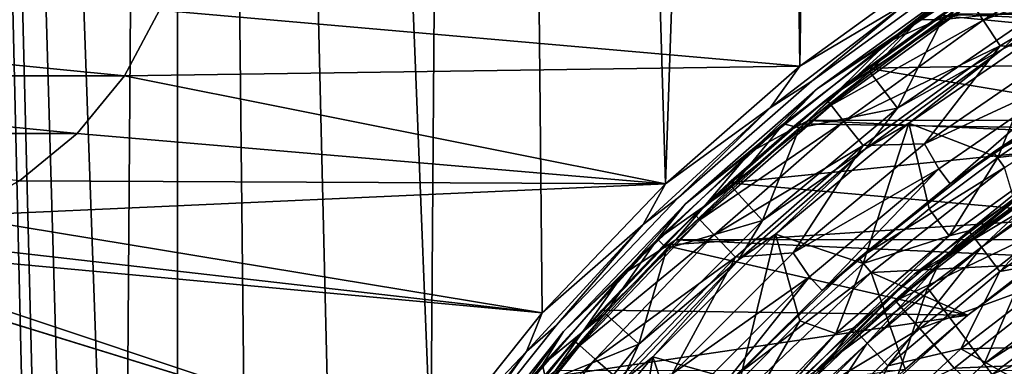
# Model space of a CAD drawing. Header units: millimetres. Extents: x -65 to 65, y -68 to 87.
# Tile 102 of 196: x -21.28 to -10.91, y 17.22 to 20.87. Entities that reach past the tile are written whole.
import ezdxf

# ---------------------------------------------------------------- set-up
doc = ezdxf.new("R2010")
doc.units = ezdxf.units.MM
doc.header["$LTSCALE"] = 65.185185
for name, color, linetype in [('117', 7, 'CONTINUOUS'), ('124', 7, 'CONTINUOUS'), ('125', 7, 'CONTINUOUS'), ('133', 7, 'CONTINUOUS'), ('135', 7, 'CONTINUOUS'), ('136', 7, 'CONTINUOUS'), ('169', 7, 'CONTINUOUS'), ('170', 7, 'CONTINUOUS'), ('187', 7, 'CONTINUOUS'), ('212', 7, 'CONTINUOUS'), ('213', 7, 'CONTINUOUS'), ('215', 7, 'CONTINUOUS'), ('217', 7, 'CONTINUOUS'), ('224', 7, 'CONTINUOUS'), ('230', 7, 'CONTINUOUS'), ('252', 7, 'CONTINUOUS'), ('40', 7, 'CONTINUOUS'), ('51', 7, 'CONTINUOUS'), ('52', 7, 'CONTINUOUS'), ('523', 7, 'CONTINUOUS'), ('525', 7, 'CONTINUOUS'), ('527', 7, 'CONTINUOUS'), ('528', 7, 'CONTINUOUS'), ('530', 7, 'CONTINUOUS'), ('531', 7, 'CONTINUOUS'), ('533', 7, 'CONTINUOUS'), ('535', 7, 'CONTINUOUS'), ('537', 7, 'CONTINUOUS'), ('539', 7, 'CONTINUOUS'), ('544', 7, 'CONTINUOUS'), ('565', 7, 'CONTINUOUS'), ('575', 7, 'CONTINUOUS'), ('675', 7, 'CONTINUOUS'), ('677', 7, 'CONTINUOUS'), ('679', 7, 'CONTINUOUS')]:
    doc.layers.add(name, color=color, linetype=linetype)

msp = doc.modelspace()

# ---------------------------------------------------------------- linework, layer by layer
at = {"layer": '117', "linetype": 'CONTINUOUS'}
for points in [[(-10.115, 19.382, 96.691), (-10.439, 19.265, 94.307), (-11.556, 18.331, 96.691), (-10.115, 19.382, 96.691)], [(-10.439, 19.265, 94.307), (-11.857, 18.192, 94.307), (-11.556, 18.331, 96.691), (-10.439, 19.265, 94.307)], [(-11.556, 18.331, 96.691), (-11.857, 18.192, 94.307), (-12.889, 17.145, 96.691), (-11.556, 18.331, 96.691)], [(-11.857, 18.192, 94.307), (-13.165, 16.987, 94.307), (-12.889, 17.145, 96.691), (-11.857, 18.192, 94.307)]]:
    msp.add_3dface(points, dxfattribs=at)
at = {"layer": '124', "linetype": 'CONTINUOUS'}
for points in [[(-10.677, 18.994, 96.717), (-10.115, 19.382, 96.691), (-11.556, 18.331, 96.691), (-10.677, 18.994, 96.717)], [(-12.054, 17.911, 96.717), (-10.677, 18.994, 96.717), (-11.556, 18.331, 96.691), (-12.054, 17.911, 96.717)], [(-12.054, 17.911, 96.717), (-11.556, 18.331, 96.691), (-12.889, 17.145, 96.691), (-12.054, 17.911, 96.717)], [(-13.322, 16.702, 96.717), (-12.054, 17.911, 96.717), (-12.889, 17.145, 96.691), (-13.322, 16.702, 96.717)]]:
    msp.add_3dface(points, dxfattribs=at)
at = {"layer": '125', "linetype": 'CONTINUOUS'}
for points in [[(-10.316, 19.106, 94.1), (-11.574, 18.351, 94.161), (-10.13, 19.404, 94.161), (-10.316, 19.106, 94.1)], [(-11.574, 18.351, 94.161), (-10.439, 19.265, 94.307), (-10.13, 19.404, 94.161), (-11.574, 18.351, 94.161)], [(-11.857, 18.192, 94.307), (-10.439, 19.265, 94.307), (-11.574, 18.351, 94.161), (-11.857, 18.192, 94.307)], [(-10.316, 19.106, 94.1), (-11.719, 18.046, 94.1), (-11.574, 18.351, 94.161), (-10.316, 19.106, 94.1)], [(-11.719, 18.046, 94.1), (-12.909, 17.163, 94.161), (-11.574, 18.351, 94.161), (-11.719, 18.046, 94.1)], [(-12.909, 17.163, 94.161), (-11.857, 18.192, 94.307), (-11.574, 18.351, 94.161), (-12.909, 17.163, 94.161)], [(-13.165, 16.987, 94.307), (-11.857, 18.192, 94.307), (-12.909, 17.163, 94.161), (-13.165, 16.987, 94.307)], [(-11.719, 18.046, 94.1), (-13.013, 16.857, 94.1), (-12.909, 17.163, 94.161), (-11.719, 18.046, 94.1)]]:
    msp.add_3dface(points, dxfattribs=at)
at = {"layer": '133', "linetype": 'CONTINUOUS'}
msp.add_3dface([(-10.256, 17.249, 101.986), (-10.914, 16.713, 101.986), (-10.582, 16.894, 102.069), (-10.256, 17.249, 101.986)], dxfattribs=at)
at = {"layer": '135', "linetype": 'CONTINUOUS'}
for points in [[(-9.836, 17.812, 89.157), (-10.955, 16.758, 89.1), (-11.104, 16.815, 89.157), (-9.836, 17.812, 89.157)], [(-10.795, 17.154, 89.297), (-9.836, 17.812, 89.157), (-11.104, 16.815, 89.157), (-10.795, 17.154, 89.297)], [(-10.294, 17.297, 89.1), (-10.955, 16.758, 89.1), (-9.836, 17.812, 89.157), (-10.294, 17.297, 89.1)]]:
    msp.add_3dface(points, dxfattribs=at)
at = {"layer": '136', "linetype": 'CONTINUOUS'}
for points in [[(-11.12, 17.248, 94.1), (-9.745, 18.29, 94.1), (-9.674, 18.169, 94.043), (-11.12, 17.248, 94.1)], [(-11.12, 17.248, 94.1), (-9.674, 18.169, 94.043), (-11.038, 17.134, 94.043), (-11.12, 17.248, 94.1)], [(-9.674, 18.169, 94.043), (-10.846, 17.216, 93.903), (-11.038, 17.134, 94.043), (-9.674, 18.169, 94.043)], [(-12.385, 16.074, 94.1), (-11.12, 17.248, 94.1), (-11.038, 17.134, 94.043), (-12.385, 16.074, 94.1)]]:
    msp.add_3dface(points, dxfattribs=at)
at = {"layer": '169', "linetype": 'CONTINUOUS'}
for points in [[(-11.476, 20.926, 120.9), (-12.974, 19.807, 120.9), (12.965, 19.814, 120.9), (-11.476, 20.926, 120.9)], [(11.466, 20.933, 120.9), (-11.476, 20.926, 120.9), (12.965, 19.814, 120.9), (11.466, 20.933, 120.9)], [(-12.974, 19.807, 120.9), (-14.367, 18.553, 120.9), (14.359, 18.561, 120.9), (-12.974, 19.807, 120.9)], [(12.965, 19.814, 120.9), (-12.974, 19.807, 120.9), (14.359, 18.561, 120.9), (12.965, 19.814, 120.9)], [(14.359, 18.561, 120.9), (-14.367, 18.553, 120.9), (15.63, 17.187, 120.9), (14.359, 18.561, 120.9)], [(-14.367, 18.553, 120.9), (-15.637, 17.178, 120.9), (15.63, 17.187, 120.9), (-14.367, 18.553, 120.9)]]:
    msp.add_3dface(points, dxfattribs=at)
at = {"layer": '170', "linetype": 'CONTINUOUS'}
for points in [[(-11.376, 21.234, 99.1), (-12.875, 20.145, 99.1), (-11.376, 21.234, 120.7), (-11.376, 21.234, 99.1)], [(-11.376, 21.234, 120.7), (-12.875, 20.145, 99.1), (-12.875, 20.145, 120.7), (-11.376, 21.234, 120.7)], [(-12.875, 20.145, 99.1), (-14.27, 18.926, 99.1), (-12.875, 20.145, 120.7), (-12.875, 20.145, 99.1)], [(-12.875, 20.145, 120.7), (-14.27, 18.926, 99.1), (-14.27, 18.926, 120.7), (-12.875, 20.145, 120.7)], [(-14.27, 18.926, 99.1), (-15.551, 17.586, 99.1), (-14.27, 18.926, 120.7), (-14.27, 18.926, 99.1)], [(-14.27, 18.926, 120.7), (-15.551, 17.586, 99.1), (-15.551, 17.586, 120.7), (-14.27, 18.926, 120.7)], [(-15.551, 17.586, 99.1), (-16.706, 16.138, 99.1), (-15.551, 17.586, 120.7), (-15.551, 17.586, 99.1)], [(-15.551, 17.586, 120.7), (-16.706, 16.138, 99.1), (-16.706, 16.138, 120.7), (-15.551, 17.586, 120.7)]]:
    msp.add_3dface(points, dxfattribs=at)
at = {"layer": '187', "linetype": 'CONTINUOUS'}
for points in [[(-10.233, 19.923, 104.4), (-10.216, 19.511, 117.926), (-10.979, 19.418, 104.4), (-10.233, 19.923, 104.4)], [(-10.216, 19.511, 117.926), (-11.49, 18.593, 117.926), (-10.979, 19.418, 104.4), (-10.216, 19.511, 117.926)], [(-10.979, 19.418, 104.4), (-11.49, 18.593, 117.926), (-11.7, 18.878, 104.4), (-10.979, 19.418, 104.4)], [(-11.7, 18.878, 104.4), (-11.49, 18.593, 117.926), (-12.395, 18.304, 104.4), (-11.7, 18.878, 104.4)], [(-11.49, 18.593, 117.926), (-12.685, 17.567, 117.926), (-12.395, 18.304, 104.4), (-11.49, 18.593, 117.926)], [(-12.395, 18.304, 104.4), (-12.685, 17.567, 117.926), (-13.061, 17.698, 104.4), (-12.395, 18.304, 104.4)], [(-12.685, 17.567, 117.926), (-13.788, 16.444, 117.926), (-13.061, 17.698, 104.4), (-12.685, 17.567, 117.926)], [(-13.061, 17.698, 104.4), (-13.788, 16.444, 117.926), (-13.698, 17.061, 104.4), (-13.061, 17.698, 104.4)]]:
    msp.add_3dface(points, dxfattribs=at)
at = {"layer": '212', "linetype": 'CONTINUOUS'}
for points in [[(-10.514, 20.977, 98.9), (-12.035, 19.936, 98.9), (-11.559, 20.87, 98.9), (-10.514, 20.977, 98.9)], [(-11.559, 20.87, 98.9), (-12.035, 19.936, 98.9), (-12.324, 20.319, 98.9), (-11.559, 20.87, 98.9)], [(-12.324, 20.319, 98.9), (-12.035, 19.936, 98.9), (-13.065, 19.732, 98.9), (-12.324, 20.319, 98.9)], [(-12.035, 19.936, 98.9), (-13.455, 18.755, 98.9), (-13.065, 19.732, 98.9), (-12.035, 19.936, 98.9)], [(-13.065, 19.732, 98.9), (-13.455, 18.755, 98.9), (-13.779, 19.111, 98.9), (-13.065, 19.732, 98.9)], [(-13.779, 19.111, 98.9), (-13.455, 18.755, 98.9), (-14.462, 18.459, 98.9), (-13.779, 19.111, 98.9)], [(-13.455, 18.755, 98.9), (-14.758, 17.452, 98.9), (-14.462, 18.459, 98.9), (-13.455, 18.755, 98.9)], [(-14.462, 18.459, 98.9), (-14.758, 17.452, 98.9), (-15.113, 17.776, 98.9), (-14.462, 18.459, 98.9)], [(-15.113, 17.776, 98.9), (-14.758, 17.452, 98.9), (-15.735, 17.062, 98.9), (-15.113, 17.776, 98.9)], [(-14.758, 17.452, 98.9), (-15.938, 16.031, 98.9), (-15.735, 17.062, 98.9), (-14.758, 17.452, 98.9)]]:
    msp.add_3dface(points, dxfattribs=at)
at = {"layer": '213', "linetype": 'CONTINUOUS'}
for points in [[(-10.409, 20.81, 99.069), (-10.979, 19.418, 104.4), (-11.915, 19.778, 99.069), (-10.409, 20.81, 99.069)], [(-10.233, 19.923, 104.4), (-10.979, 19.418, 104.4), (-10.409, 20.81, 99.069), (-10.233, 19.923, 104.4)], [(-11.915, 19.778, 99.069), (-12.395, 18.304, 104.4), (-13.32, 18.612, 99.069), (-11.915, 19.778, 99.069)], [(-11.7, 18.878, 104.4), (-12.395, 18.304, 104.4), (-11.915, 19.778, 99.069), (-11.7, 18.878, 104.4)], [(-10.979, 19.418, 104.4), (-11.7, 18.878, 104.4), (-11.915, 19.778, 99.069), (-10.979, 19.418, 104.4)], [(-13.32, 18.612, 99.069), (-13.698, 17.061, 104.4), (-14.612, 17.32, 99.069), (-13.32, 18.612, 99.069)], [(-13.061, 17.698, 104.4), (-13.698, 17.061, 104.4), (-13.32, 18.612, 99.069), (-13.061, 17.698, 104.4)], [(-12.395, 18.304, 104.4), (-13.061, 17.698, 104.4), (-13.32, 18.612, 99.069), (-12.395, 18.304, 104.4)], [(-14.612, 17.32, 99.069), (-14.878, 15.7, 104.4), (-15.778, 15.915, 99.069), (-14.612, 17.32, 99.069)], [(-14.304, 16.395, 104.4), (-14.878, 15.7, 104.4), (-14.612, 17.32, 99.069), (-14.304, 16.395, 104.4)], [(-13.698, 17.061, 104.4), (-14.304, 16.395, 104.4), (-14.612, 17.32, 99.069), (-13.698, 17.061, 104.4)]]:
    msp.add_3dface(points, dxfattribs=at)
at = {"layer": '215', "linetype": 'CONTINUOUS'}
for points in [[(-10.929, 20.557, 98.948), (-10.514, 20.977, 98.9), (-9.401, 21.471, 98.948), (-10.929, 20.557, 98.948)], [(-10.409, 20.81, 99.069), (-10.929, 20.557, 98.948), (-9.401, 21.471, 98.948), (-10.409, 20.81, 99.069)], [(-12.035, 19.936, 98.9), (-10.514, 20.977, 98.9), (-10.929, 20.557, 98.948), (-12.035, 19.936, 98.9)], [(-10.409, 20.81, 99.069), (-11.915, 19.778, 99.069), (-10.929, 20.557, 98.948), (-10.409, 20.81, 99.069)], [(-12.37, 19.511, 98.948), (-12.035, 19.936, 98.9), (-10.929, 20.557, 98.948), (-12.37, 19.511, 98.948)], [(-11.915, 19.778, 99.069), (-12.37, 19.511, 98.948), (-10.929, 20.557, 98.948), (-11.915, 19.778, 99.069)], [(-13.455, 18.755, 98.9), (-12.035, 19.936, 98.9), (-12.37, 19.511, 98.948), (-13.455, 18.755, 98.9)], [(-11.915, 19.778, 99.069), (-13.32, 18.612, 99.069), (-12.37, 19.511, 98.948), (-11.915, 19.778, 99.069)], [(-13.71, 18.34, 98.948), (-13.455, 18.755, 98.9), (-12.37, 19.511, 98.948), (-13.71, 18.34, 98.948)], [(-13.32, 18.612, 99.069), (-13.71, 18.34, 98.948), (-12.37, 19.511, 98.948), (-13.32, 18.612, 99.069)], [(-14.758, 17.452, 98.9), (-13.455, 18.755, 98.9), (-13.71, 18.34, 98.948), (-14.758, 17.452, 98.9)], [(-13.32, 18.612, 99.069), (-14.612, 17.32, 99.069), (-13.71, 18.34, 98.948), (-13.32, 18.612, 99.069)], [(-14.941, 17.053, 98.948), (-14.758, 17.452, 98.9), (-13.71, 18.34, 98.948), (-14.941, 17.053, 98.948)], [(-14.612, 17.32, 99.069), (-14.941, 17.053, 98.948), (-13.71, 18.34, 98.948), (-14.612, 17.32, 99.069)], [(-15.938, 16.031, 98.9), (-14.758, 17.452, 98.9), (-14.941, 17.053, 98.948), (-15.938, 16.031, 98.9)], [(-14.612, 17.32, 99.069), (-15.778, 15.915, 99.069), (-14.941, 17.053, 98.948), (-14.612, 17.32, 99.069)]]:
    msp.add_3dface(points, dxfattribs=at)
at = {"layer": '217', "linetype": 'CONTINUOUS'}
for points in [[(-11.376, 21.234, 99.1), (-10.296, 21.833, 98.959), (-11.811, 20.868, 98.959), (-11.376, 21.234, 99.1)], [(-10.296, 21.833, 98.959), (-11.559, 20.87, 98.9), (-11.811, 20.868, 98.959), (-10.296, 21.833, 98.959)], [(-12.875, 20.145, 99.1), (-11.376, 21.234, 99.1), (-11.811, 20.868, 98.959), (-12.875, 20.145, 99.1)], [(-12.875, 20.145, 99.1), (-11.811, 20.868, 98.959), (-13.236, 19.774, 98.959), (-12.875, 20.145, 99.1)], [(-11.811, 20.868, 98.959), (-13.065, 19.732, 98.9), (-13.236, 19.774, 98.959), (-11.811, 20.868, 98.959)], [(-12.324, 20.319, 98.9), (-13.065, 19.732, 98.9), (-11.811, 20.868, 98.959), (-12.324, 20.319, 98.9)], [(-11.559, 20.87, 98.9), (-12.324, 20.319, 98.9), (-11.811, 20.868, 98.959), (-11.559, 20.87, 98.9)], [(-14.27, 18.926, 99.1), (-12.875, 20.145, 99.1), (-13.236, 19.774, 98.959), (-14.27, 18.926, 99.1)], [(-14.27, 18.926, 99.1), (-13.236, 19.774, 98.959), (-14.56, 18.56, 98.959), (-14.27, 18.926, 99.1)], [(-13.236, 19.774, 98.959), (-13.779, 19.111, 98.9), (-14.56, 18.56, 98.959), (-13.236, 19.774, 98.959)], [(-13.065, 19.732, 98.9), (-13.779, 19.111, 98.9), (-13.236, 19.774, 98.959), (-13.065, 19.732, 98.9)], [(-13.779, 19.111, 98.9), (-14.462, 18.459, 98.9), (-14.56, 18.56, 98.959), (-13.779, 19.111, 98.9)], [(-15.551, 17.586, 99.1), (-14.27, 18.926, 99.1), (-14.56, 18.56, 98.959), (-15.551, 17.586, 99.1)], [(-15.551, 17.586, 99.1), (-14.56, 18.56, 98.959), (-15.774, 17.236, 98.959), (-15.551, 17.586, 99.1)], [(-14.56, 18.56, 98.959), (-15.113, 17.776, 98.9), (-15.774, 17.236, 98.959), (-14.56, 18.56, 98.959)], [(-14.462, 18.459, 98.9), (-15.113, 17.776, 98.9), (-14.56, 18.56, 98.959), (-14.462, 18.459, 98.9)], [(-15.113, 17.776, 98.9), (-15.735, 17.062, 98.9), (-15.774, 17.236, 98.959), (-15.113, 17.776, 98.9)], [(-16.706, 16.138, 99.1), (-15.551, 17.586, 99.1), (-15.774, 17.236, 98.959), (-16.706, 16.138, 99.1)], [(-16.706, 16.138, 99.1), (-15.774, 17.236, 98.959), (-16.868, 15.811, 98.959), (-16.706, 16.138, 99.1)], [(-15.774, 17.236, 98.959), (-16.322, 16.321, 98.9), (-16.868, 15.811, 98.959), (-15.774, 17.236, 98.959)], [(-15.735, 17.062, 98.9), (-16.322, 16.321, 98.9), (-15.774, 17.236, 98.959), (-15.735, 17.062, 98.9)]]:
    msp.add_3dface(points, dxfattribs=at)
at = {"layer": '224', "linetype": 'CONTINUOUS'}
for points in [[(-12.139, 20.633, 120.841), (-11.476, 20.926, 120.9), (-10.594, 21.657, 120.841), (-12.139, 20.633, 120.841)], [(-11.376, 21.234, 120.7), (-12.139, 20.633, 120.841), (-10.594, 21.657, 120.841), (-11.376, 21.234, 120.7)], [(-11.376, 21.234, 120.7), (-12.875, 20.145, 120.7), (-12.139, 20.633, 120.841), (-11.376, 21.234, 120.7)], [(-12.974, 19.807, 120.9), (-11.476, 20.926, 120.9), (-12.139, 20.633, 120.841), (-12.974, 19.807, 120.9)], [(-13.586, 19.474, 120.841), (-12.974, 19.807, 120.9), (-12.139, 20.633, 120.841), (-13.586, 19.474, 120.841)], [(-12.875, 20.145, 120.7), (-13.586, 19.474, 120.841), (-12.139, 20.633, 120.841), (-12.875, 20.145, 120.7)], [(-12.875, 20.145, 120.7), (-14.27, 18.926, 120.7), (-13.586, 19.474, 120.841), (-12.875, 20.145, 120.7)], [(-14.367, 18.553, 120.9), (-12.974, 19.807, 120.9), (-13.586, 19.474, 120.841), (-14.367, 18.553, 120.9)], [(-14.922, 18.189, 120.841), (-14.367, 18.553, 120.9), (-13.586, 19.474, 120.841), (-14.922, 18.189, 120.841)], [(-14.27, 18.926, 120.7), (-14.922, 18.189, 120.841), (-13.586, 19.474, 120.841), (-14.27, 18.926, 120.7)], [(-14.27, 18.926, 120.7), (-15.551, 17.586, 120.7), (-14.922, 18.189, 120.841), (-14.27, 18.926, 120.7)], [(-15.637, 17.178, 120.9), (-14.367, 18.553, 120.9), (-14.922, 18.189, 120.841), (-15.637, 17.178, 120.9)], [(-16.138, 16.789, 120.841), (-15.637, 17.178, 120.9), (-14.922, 18.189, 120.841), (-16.138, 16.789, 120.841)], [(-15.551, 17.586, 120.7), (-16.138, 16.789, 120.841), (-14.922, 18.189, 120.841), (-15.551, 17.586, 120.7)], [(-15.551, 17.586, 120.7), (-16.706, 16.138, 120.7), (-16.138, 16.789, 120.841), (-15.551, 17.586, 120.7)]]:
    msp.add_3dface(points, dxfattribs=at)
at = {"layer": '230', "linetype": 'CONTINUOUS'}
for points in [[(-11.366, 17.403, 118.9), (-10.104, 18.378, 118.9), (-2.466, 17.587, 118.9), (-11.366, 17.403, 118.9)], [(-2.466, 12.466, 118.9), (-11.366, 17.403, 118.9), (-2.466, 17.587, 118.9), (-2.466, 12.466, 118.9)], [(-12.535, 16.317, 118.9), (-11.366, 17.403, 118.9), (-2.466, 12.466, 118.9), (-12.535, 16.317, 118.9)]]:
    msp.add_3dface(points, dxfattribs=at)
at = {"layer": '252', "linetype": 'CONTINUOUS'}
for points in [[(-11.49, 18.593, 117.926), (-10.216, 19.511, 117.926), (-11.284, 18.646, 118.303), (-11.49, 18.593, 117.926)], [(-11.284, 18.646, 118.303), (-10.216, 19.511, 117.926), (-9.985, 19.56, 118.303), (-11.284, 18.646, 118.303)], [(-11.284, 18.646, 118.303), (-9.985, 19.56, 118.303), (-11.151, 18.473, 118.617), (-11.284, 18.646, 118.303)], [(-11.151, 18.473, 118.617), (-9.985, 19.56, 118.303), (-9.868, 19.377, 118.617), (-11.151, 18.473, 118.617)], [(-11.151, 18.473, 118.617), (-9.868, 19.377, 118.617), (-10.955, 18.219, 118.827), (-11.151, 18.473, 118.617)], [(-10.955, 18.219, 118.827), (-9.868, 19.377, 118.617), (-9.694, 19.107, 118.827), (-10.955, 18.219, 118.827)], [(-10.104, 18.378, 118.9), (-10.955, 18.219, 118.827), (-9.694, 19.107, 118.827), (-10.104, 18.378, 118.9)], [(-12.685, 17.567, 117.926), (-11.49, 18.593, 117.926), (-12.5, 17.623, 118.303), (-12.685, 17.567, 117.926)], [(-12.5, 17.623, 118.303), (-11.49, 18.593, 117.926), (-11.284, 18.646, 118.303), (-12.5, 17.623, 118.303)], [(-12.5, 17.623, 118.303), (-11.284, 18.646, 118.303), (-12.353, 17.463, 118.617), (-12.5, 17.623, 118.303)], [(-12.353, 17.463, 118.617), (-11.284, 18.646, 118.303), (-11.151, 18.473, 118.617), (-12.353, 17.463, 118.617)], [(-12.353, 17.463, 118.617), (-11.151, 18.473, 118.617), (-12.135, 17.226, 118.827), (-12.353, 17.463, 118.617)], [(-12.135, 17.226, 118.827), (-11.151, 18.473, 118.617), (-10.955, 18.219, 118.827), (-12.135, 17.226, 118.827)], [(-10.104, 18.378, 118.9), (-11.366, 17.403, 118.9), (-10.955, 18.219, 118.827), (-10.104, 18.378, 118.9)], [(-11.366, 17.403, 118.9), (-12.135, 17.226, 118.827), (-10.955, 18.219, 118.827), (-11.366, 17.403, 118.9)], [(-13.788, 16.444, 117.926), (-12.685, 17.567, 117.926), (-13.623, 16.5, 118.303), (-13.788, 16.444, 117.926)], [(-13.623, 16.5, 118.303), (-12.685, 17.567, 117.926), (-12.5, 17.623, 118.303), (-13.623, 16.5, 118.303)], [(-13.623, 16.5, 118.303), (-12.5, 17.623, 118.303), (-13.463, 16.353, 118.617), (-13.623, 16.5, 118.303)], [(-13.463, 16.353, 118.617), (-12.5, 17.623, 118.303), (-12.353, 17.463, 118.617), (-13.463, 16.353, 118.617)], [(-13.463, 16.353, 118.617), (-12.353, 17.463, 118.617), (-13.226, 16.135, 118.827), (-13.463, 16.353, 118.617)], [(-13.226, 16.135, 118.827), (-12.353, 17.463, 118.617), (-12.135, 17.226, 118.827), (-13.226, 16.135, 118.827)], [(-11.366, 17.403, 118.9), (-12.535, 16.317, 118.9), (-12.135, 17.226, 118.827), (-11.366, 17.403, 118.9)], [(-12.535, 16.317, 118.9), (-13.226, 16.135, 118.827), (-12.135, 17.226, 118.827), (-12.535, 16.317, 118.9)]]:
    msp.add_3dface(points, dxfattribs=at)
at = {"layer": '40', "linetype": 'CONTINUOUS'}
msp.add_3dface([(-10.294, 17.297, 89.1), (-9.974, 16.883, 89.1), (-10.955, 16.758, 89.1), (-10.294, 17.297, 89.1)], dxfattribs=at)
at = {"layer": '51', "linetype": 'CONTINUOUS'}
for points in [[(-12.054, 17.911, 96.717), (-10.452, 18.678, 98.521), (-10.677, 18.994, 96.717), (-12.054, 17.911, 96.717)], [(-11.8, 17.618, 98.521), (-10.452, 18.678, 98.521), (-12.054, 17.911, 96.717), (-11.8, 17.618, 98.521)], [(-10.452, 18.678, 98.521), (-11.8, 17.618, 98.521), (-10.131, 18.228, 100.284), (-10.452, 18.678, 98.521)], [(-11.8, 17.618, 98.521), (-11.438, 17.2, 100.284), (-10.131, 18.228, 100.284), (-11.8, 17.618, 98.521)], [(-11.438, 17.2, 100.284), (-10.256, 17.249, 101.986), (-10.131, 18.228, 100.284), (-11.438, 17.2, 100.284)], [(-13.322, 16.702, 96.717), (-11.8, 17.618, 98.521), (-12.054, 17.911, 96.717), (-13.322, 16.702, 96.717)], [(-13.041, 16.435, 98.521), (-11.8, 17.618, 98.521), (-13.322, 16.702, 96.717), (-13.041, 16.435, 98.521)], [(-11.8, 17.618, 98.521), (-13.041, 16.435, 98.521), (-11.438, 17.2, 100.284), (-11.8, 17.618, 98.521)], [(-10.914, 16.713, 101.986), (-10.256, 17.249, 101.986), (-11.438, 17.2, 100.284), (-10.914, 16.713, 101.986)]]:
    msp.add_3dface(points, dxfattribs=at)
at = {"layer": '52', "linetype": 'CONTINUOUS'}
for points in [[(-11.719, 18.046, 94.1), (-10.316, 19.106, 94.1), (-11.12, 17.248, 94.1), (-11.719, 18.046, 94.1)], [(-11.12, 17.248, 94.1), (-10.316, 19.106, 94.1), (-9.745, 18.29, 94.1), (-11.12, 17.248, 94.1)], [(-13.013, 16.857, 94.1), (-11.719, 18.046, 94.1), (-12.385, 16.074, 94.1), (-13.013, 16.857, 94.1)], [(-12.385, 16.074, 94.1), (-11.719, 18.046, 94.1), (-11.12, 17.248, 94.1), (-12.385, 16.074, 94.1)]]:
    msp.add_3dface(points, dxfattribs=at)
at = {"layer": '523', "linetype": 'CONTINUOUS'}
for points in [[(-11.749, 19.563, 96.1), (-10.134, 20.308, 96.1), (-10.261, 20.582, 96.1), (-11.749, 19.563, 96.1)], [(-11.6, 19.3, 96.1), (-10.134, 20.308, 96.1), (-11.749, 19.563, 96.1), (-11.6, 19.3, 96.1)], [(-13.134, 18.414, 96.1), (-11.6, 19.3, 96.1), (-11.749, 19.563, 96.1), (-13.134, 18.414, 96.1)], [(-12.962, 18.164, 96.1), (-11.6, 19.3, 96.1), (-13.134, 18.414, 96.1), (-12.962, 18.164, 96.1)], [(-14.408, 17.14, 96.1), (-12.962, 18.164, 96.1), (-13.134, 18.414, 96.1), (-14.408, 17.14, 96.1)], [(-14.215, 16.907, 96.1), (-12.962, 18.164, 96.1), (-14.408, 17.14, 96.1), (-14.215, 16.907, 96.1)]]:
    msp.add_3dface(points, dxfattribs=at)
at = {"layer": '525', "linetype": 'CONTINUOUS'}
for points in [[(-12.782, 20.028, 95.1), (-11.293, 21.109, 95.1), (-12.355, 20.359, 75), (-12.782, 20.028, 95.1)], [(-12.355, 20.359, 75), (-11.293, 21.109, 95.1), (-11.585, 20.912, 75), (-12.355, 20.359, 75)], [(-13.096, 19.772, 75), (-12.782, 20.028, 95.1), (-12.355, 20.359, 75), (-13.096, 19.772, 75)], [(-14.167, 18.817, 95.1), (-12.782, 20.028, 95.1), (-13.81, 19.15, 75), (-14.167, 18.817, 95.1)], [(-13.81, 19.15, 75), (-12.782, 20.028, 95.1), (-13.096, 19.772, 75), (-13.81, 19.15, 75)], [(-14.496, 18.495, 75), (-14.167, 18.817, 95.1), (-13.81, 19.15, 75), (-14.496, 18.495, 75)], [(-15.438, 17.488, 95.1), (-14.167, 18.817, 95.1), (-15.149, 17.811, 75), (-15.438, 17.488, 95.1)], [(-15.149, 17.811, 75), (-14.167, 18.817, 95.1), (-14.496, 18.495, 75), (-15.149, 17.811, 75)], [(-15.771, 17.097, 75), (-15.438, 17.488, 95.1), (-15.149, 17.811, 75), (-15.771, 17.097, 75)], [(-16.585, 16.05, 95.1), (-15.438, 17.488, 95.1), (-16.36, 16.353, 75), (-16.585, 16.05, 95.1)], [(-16.36, 16.353, 75), (-15.438, 17.488, 95.1), (-15.771, 17.097, 75), (-16.36, 16.353, 75)]]:
    msp.add_3dface(points, dxfattribs=at)
at = {"layer": '527', "linetype": 'CONTINUOUS'}
for points in [[(-11.292, 17.76, 75), (-9.889, 18.8, 75), (-10.603, 18.297, 88.4), (-11.292, 17.76, 75)], [(-11.292, 17.76, 88.4), (-11.292, 17.76, 75), (-10.603, 18.297, 88.4), (-11.292, 17.76, 88.4)], [(-12.587, 16.586, 75), (-11.292, 17.76, 75), (-11.954, 17.189, 88.4), (-12.587, 16.586, 75)], [(-11.954, 17.189, 88.4), (-11.292, 17.76, 75), (-11.292, 17.76, 88.4), (-11.954, 17.189, 88.4)]]:
    msp.add_3dface(points, dxfattribs=at)
at = {"layer": '528', "linetype": 'CONTINUOUS'}
for points in [[(-9.5, 20.454, 89.4), (-11.022, 19.476, 89.4), (-9.4, 20.281, 89.4), (-9.5, 20.454, 89.4)], [(-9.4, 20.281, 89.4), (-11.022, 19.476, 89.4), (-10.906, 19.313, 89.4), (-9.4, 20.281, 89.4)], [(-11.022, 19.476, 89.4), (-12.442, 18.36, 89.4), (-10.906, 19.313, 89.4), (-11.022, 19.476, 89.4)], [(-10.906, 19.313, 89.4), (-12.442, 18.36, 89.4), (-12.311, 18.209, 89.4), (-10.906, 19.313, 89.4)], [(-12.442, 18.36, 89.4), (-13.751, 17.111, 89.4), (-12.311, 18.209, 89.4), (-12.442, 18.36, 89.4)], [(-12.311, 18.209, 89.4), (-13.751, 17.111, 89.4), (-13.607, 16.973, 89.4), (-12.311, 18.209, 89.4)]]:
    msp.add_3dface(points, dxfattribs=at)
at = {"layer": '530', "linetype": 'CONTINUOUS'}
for points in [[(-11.022, 19.476, 89.4), (-9.5, 20.454, 89.4), (-10.029, 20.138, 95.9), (-11.022, 19.476, 89.4)], [(-11.478, 19.141, 95.9), (-11.022, 19.476, 89.4), (-10.029, 20.138, 95.9), (-11.478, 19.141, 95.9)], [(-12.442, 18.36, 89.4), (-11.022, 19.476, 89.4), (-11.478, 19.141, 95.9), (-12.442, 18.36, 89.4)], [(-12.827, 18.017, 95.9), (-12.442, 18.36, 89.4), (-11.478, 19.141, 95.9), (-12.827, 18.017, 95.9)], [(-13.751, 17.111, 89.4), (-12.442, 18.36, 89.4), (-12.827, 18.017, 95.9), (-13.751, 17.111, 89.4)], [(-14.067, 16.772, 95.9), (-13.751, 17.111, 89.4), (-12.827, 18.017, 95.9), (-14.067, 16.772, 95.9)]]:
    msp.add_3dface(points, dxfattribs=at)
at = {"layer": '531', "linetype": 'CONTINUOUS'}
for points in [[(-10.134, 20.308, 96.1), (-11.6, 19.3, 96.1), (-11.478, 19.141, 95.9), (-10.134, 20.308, 96.1)], [(-10.134, 20.308, 96.1), (-11.478, 19.141, 95.9), (-10.029, 20.138, 95.9), (-10.134, 20.308, 96.1)], [(-11.6, 19.3, 96.1), (-12.962, 18.164, 96.1), (-12.827, 18.017, 95.9), (-11.6, 19.3, 96.1)], [(-11.6, 19.3, 96.1), (-12.827, 18.017, 95.9), (-11.478, 19.141, 95.9), (-11.6, 19.3, 96.1)], [(-12.962, 18.164, 96.1), (-14.215, 16.907, 96.1), (-14.067, 16.772, 95.9), (-12.962, 18.164, 96.1)], [(-12.962, 18.164, 96.1), (-14.067, 16.772, 95.9), (-12.827, 18.017, 95.9), (-12.962, 18.164, 96.1)]]:
    msp.add_3dface(points, dxfattribs=at)
at = {"layer": '533', "linetype": 'CONTINUOUS'}
for points in [[(-9.575, 21.794, 95.807), (-11.251, 21.045, 95.483), (-11.132, 20.864, 95.807), (-9.575, 21.794, 95.807)], [(-9.575, 21.794, 95.807), (-11.132, 20.864, 95.807), (-9.421, 21.508, 96.024), (-9.575, 21.794, 95.807)], [(-9.421, 21.508, 96.024), (-11.132, 20.864, 95.807), (-10.953, 20.593, 96.024), (-9.421, 21.508, 96.024)], [(-10.261, 20.582, 96.1), (-9.421, 21.508, 96.024), (-10.953, 20.593, 96.024), (-10.261, 20.582, 96.1)], [(-11.293, 21.109, 95.1), (-12.782, 20.028, 95.1), (-11.251, 21.045, 95.483), (-11.293, 21.109, 95.1)], [(-11.251, 21.045, 95.483), (-12.782, 20.028, 95.1), (-12.734, 19.968, 95.483), (-11.251, 21.045, 95.483)], [(-11.251, 21.045, 95.483), (-12.734, 19.968, 95.483), (-11.132, 20.864, 95.807), (-11.251, 21.045, 95.483)], [(-11.132, 20.864, 95.807), (-12.734, 19.968, 95.483), (-12.599, 19.798, 95.807), (-11.132, 20.864, 95.807)], [(-11.132, 20.864, 95.807), (-12.599, 19.798, 95.807), (-10.953, 20.593, 96.024), (-11.132, 20.864, 95.807)], [(-10.953, 20.593, 96.024), (-12.599, 19.798, 95.807), (-12.396, 19.544, 96.024), (-10.953, 20.593, 96.024)], [(-11.749, 19.563, 96.1), (-10.953, 20.593, 96.024), (-12.396, 19.544, 96.024), (-11.749, 19.563, 96.1)], [(-11.749, 19.563, 96.1), (-10.261, 20.582, 96.1), (-10.953, 20.593, 96.024), (-11.749, 19.563, 96.1)], [(-12.782, 20.028, 95.1), (-14.167, 18.817, 95.1), (-12.734, 19.968, 95.483), (-12.782, 20.028, 95.1)], [(-12.734, 19.968, 95.483), (-14.167, 18.817, 95.1), (-14.114, 18.762, 95.483), (-12.734, 19.968, 95.483)], [(-12.734, 19.968, 95.483), (-14.114, 18.762, 95.483), (-12.599, 19.798, 95.807), (-12.734, 19.968, 95.483)], [(-12.599, 19.798, 95.807), (-14.114, 18.762, 95.483), (-13.964, 18.605, 95.807), (-12.599, 19.798, 95.807)], [(-12.599, 19.798, 95.807), (-13.964, 18.605, 95.807), (-12.396, 19.544, 96.024), (-12.599, 19.798, 95.807)], [(-12.396, 19.544, 96.024), (-13.964, 18.605, 95.807), (-13.74, 18.371, 96.024), (-12.396, 19.544, 96.024)], [(-13.134, 18.414, 96.1), (-12.396, 19.544, 96.024), (-13.74, 18.371, 96.024), (-13.134, 18.414, 96.1)], [(-13.134, 18.414, 96.1), (-11.749, 19.563, 96.1), (-12.396, 19.544, 96.024), (-13.134, 18.414, 96.1)], [(-14.167, 18.817, 95.1), (-15.438, 17.488, 95.1), (-14.114, 18.762, 95.483), (-14.167, 18.817, 95.1)], [(-14.114, 18.762, 95.483), (-15.438, 17.488, 95.1), (-15.381, 17.438, 95.483), (-14.114, 18.762, 95.483)], [(-14.114, 18.762, 95.483), (-15.381, 17.438, 95.483), (-13.964, 18.605, 95.807), (-14.114, 18.762, 95.483)], [(-13.964, 18.605, 95.807), (-15.381, 17.438, 95.483), (-15.217, 17.295, 95.807), (-13.964, 18.605, 95.807)], [(-13.964, 18.605, 95.807), (-15.217, 17.295, 95.807), (-13.74, 18.371, 96.024), (-13.964, 18.605, 95.807)], [(-13.74, 18.371, 96.024), (-15.217, 17.295, 95.807), (-14.973, 17.081, 96.024), (-13.74, 18.371, 96.024)], [(-14.408, 17.14, 96.1), (-13.74, 18.371, 96.024), (-14.973, 17.081, 96.024), (-14.408, 17.14, 96.1)], [(-14.408, 17.14, 96.1), (-13.134, 18.414, 96.1), (-13.74, 18.371, 96.024), (-14.408, 17.14, 96.1)], [(-15.438, 17.488, 95.1), (-16.585, 16.05, 95.1), (-15.381, 17.438, 95.483), (-15.438, 17.488, 95.1)], [(-15.381, 17.438, 95.483), (-16.585, 16.05, 95.1), (-16.523, 16.005, 95.483), (-15.381, 17.438, 95.483)], [(-15.381, 17.438, 95.483), (-16.523, 16.005, 95.483), (-15.217, 17.295, 95.807), (-15.381, 17.438, 95.483)], [(-15.217, 17.295, 95.807), (-16.523, 16.005, 95.483), (-16.348, 15.877, 95.807), (-15.217, 17.295, 95.807)], [(-15.217, 17.295, 95.807), (-16.348, 15.877, 95.807), (-14.973, 17.081, 96.024), (-15.217, 17.295, 95.807)]]:
    msp.add_3dface(points, dxfattribs=at)
at = {"layer": '535', "linetype": 'CONTINUOUS'}
for points in [[(-10.906, 19.313, 89.4), (-12.311, 18.209, 89.4), (-10.603, 18.297, 88.4), (-10.906, 19.313, 89.4)], [(-12.311, 18.209, 89.4), (-11.292, 17.76, 88.4), (-10.603, 18.297, 88.4), (-12.311, 18.209, 89.4)], [(-12.311, 18.209, 89.4), (-13.607, 16.973, 89.4), (-11.954, 17.189, 88.4), (-12.311, 18.209, 89.4)], [(-12.311, 18.209, 89.4), (-11.954, 17.189, 88.4), (-11.292, 17.76, 88.4), (-12.311, 18.209, 89.4)]]:
    msp.add_3dface(points, dxfattribs=at)
at = {"layer": '537', "linetype": 'CONTINUOUS'}
for points in [[(-5.167, 21.033, 75), (-6.811, 20.445, 75), (-11.585, 20.912, 75), (-5.167, 21.033, 75)], [(-6.811, 20.445, 75), (-12.355, 20.359, 75), (-11.585, 20.912, 75), (-6.811, 20.445, 75)], [(-6.811, 20.445, 75), (-8.392, 19.698, 75), (-12.355, 20.359, 75), (-6.811, 20.445, 75)], [(-8.392, 19.698, 75), (-13.096, 19.772, 75), (-12.355, 20.359, 75), (-8.392, 19.698, 75)], [(-8.392, 19.698, 75), (-13.81, 19.15, 75), (-13.096, 19.772, 75), (-8.392, 19.698, 75)], [(-8.392, 19.698, 75), (-9.889, 18.8, 75), (-13.81, 19.15, 75), (-8.392, 19.698, 75)], [(-9.889, 18.8, 75), (-14.496, 18.495, 75), (-13.81, 19.15, 75), (-9.889, 18.8, 75)], [(-9.889, 18.8, 75), (-11.292, 17.76, 75), (-14.496, 18.495, 75), (-9.889, 18.8, 75)], [(-11.292, 17.76, 75), (-15.149, 17.811, 75), (-14.496, 18.495, 75), (-11.292, 17.76, 75)], [(-11.292, 17.76, 75), (-15.771, 17.097, 75), (-15.149, 17.811, 75), (-11.292, 17.76, 75)], [(-11.292, 17.76, 75), (-12.587, 16.586, 75), (-15.771, 17.097, 75), (-11.292, 17.76, 75)]]:
    msp.add_3dface(points, dxfattribs=at)
at = {"layer": '539', "linetype": 'CONTINUOUS'}
for points in [[(-16.436, 84.871, 87.5), (-19.649, 83.934, 87.5), (-16.949, 16.314, 87.5), (-16.436, 84.871, 87.5)], [(-15.777, 17.784, 87.5), (-16.436, 84.871, 87.5), (-16.949, 16.314, 87.5), (-15.777, 17.784, 87.5)], [(-13.45, 49, 87.5), (-16.436, 84.871, 87.5), (-14.478, 19.142, 87.5), (-13.45, 49, 87.5)], [(-14.478, 19.142, 87.5), (-16.436, 84.871, 87.5), (-15.777, 17.784, 87.5), (-14.478, 19.142, 87.5)], [(-19.649, 83.934, 87.5), (-22.81, 82.832, 87.5), (-20.195, 9.573, 87.5), (-19.649, 83.934, 87.5)], [(-19.614, 11.361, 87.5), (-19.649, 83.934, 87.5), (-20.195, 9.573, 87.5), (-19.614, 11.361, 87.5)], [(-16.949, 16.314, 87.5), (-19.649, 83.934, 87.5), (-17.985, 14.745, 87.5), (-16.949, 16.314, 87.5)], [(-17.985, 14.745, 87.5), (-19.649, 83.934, 87.5), (-18.875, 13.09, 87.5), (-17.985, 14.745, 87.5)], [(-18.875, 13.09, 87.5), (-19.649, 83.934, 87.5), (-19.614, 11.361, 87.5), (-18.875, 13.09, 87.5)], [(-22.81, 82.832, 87.5), (-21.355, -38.362, 87.5), (-20.95, 4, 87.5), (-22.81, 82.832, 87.5)], [(-22.81, 82.832, 87.5), (-20.95, 4, 87.5), (-20.866, 5.878, 87.5), (-22.81, 82.832, 87.5)], [(-20.195, 9.573, 87.5), (-22.81, 82.832, 87.5), (-20.613, 7.74, 87.5), (-20.195, 9.573, 87.5)], [(-20.613, 7.74, 87.5), (-22.81, 82.832, 87.5), (-20.866, 5.878, 87.5), (-20.613, 7.74, 87.5)], [(-13.062, 20.379, 87.5), (-13.45, 49, 87.5), (-14.478, 19.142, 87.5), (-13.062, 20.379, 87.5)], [(-13.365, 47.494, 87.5), (-13.45, 49, 87.5), (-13.062, 20.379, 87.5), (-13.365, 47.494, 87.5)], [(-13.113, 46.007, 87.5), (-13.365, 47.494, 87.5), (-13.062, 20.379, 87.5), (-13.113, 46.007, 87.5)], [(-12.695, 44.558, 87.5), (-13.113, 46.007, 87.5), (-13.062, 20.379, 87.5), (-12.695, 44.558, 87.5)], [(-11.541, 21.484, 87.5), (-12.695, 44.558, 87.5), (-13.062, 20.379, 87.5), (-11.541, 21.484, 87.5)]]:
    msp.add_3dface(points, dxfattribs=at)
at = {"layer": '544', "linetype": 'CONTINUOUS'}
for points in [[(-11.541, 21.484, 85), (-13.062, 20.379, 85), (-19.804, 20.969, 85), (-11.541, 21.484, 85)], [(-20.613, 0.26, 85), (-20.195, -1.573, 85), (-27.196, 20.969, 85), (-20.613, 0.26, 85)], [(-27.196, 20.969, 85), (-20.195, -1.573, 85), (-23.5, -15.5, 85), (-27.196, 20.969, 85)], [(-20.866, 2.122, 85), (-20.613, 0.26, 85), (-27.196, 20.969, 85), (-20.866, 2.122, 85)], [(-20.95, 4, 85), (-20.866, 2.122, 85), (-27.196, 20.969, 85), (-20.95, 4, 85)], [(-20.866, 5.878, 85), (-20.95, 4, 85), (-27.196, 20.969, 85), (-20.866, 5.878, 85)], [(-20.613, 7.74, 85), (-20.866, 5.878, 85), (-27.196, 20.969, 85), (-20.613, 7.74, 85)], [(-26.826, 20.278, 85), (-20.613, 7.74, 85), (-27.196, 20.969, 85), (-26.826, 20.278, 85)], [(-19.804, 20.969, 85), (-13.062, 20.379, 85), (-20.174, 20.278, 85), (-19.804, 20.969, 85)], [(-13.062, 20.379, 85), (-14.478, 19.142, 85), (-20.174, 20.278, 85), (-13.062, 20.379, 85)], [(-20.195, 9.573, 85), (-20.613, 7.74, 85), (-26.826, 20.278, 85), (-20.195, 9.573, 85)], [(-19.614, 11.361, 85), (-20.195, 9.573, 85), (-26.826, 20.278, 85), (-19.614, 11.361, 85)], [(-26.328, 19.672, 85), (-19.614, 11.361, 85), (-26.826, 20.278, 85), (-26.328, 19.672, 85)], [(-20.174, 20.278, 85), (-14.478, 19.142, 85), (-20.672, 19.672, 85), (-20.174, 20.278, 85)], [(-18.875, 13.09, 85), (-19.614, 11.361, 85), (-26.328, 19.672, 85), (-18.875, 13.09, 85)], [(-25.722, 19.174, 85), (-18.875, 13.09, 85), (-26.328, 19.672, 85), (-25.722, 19.174, 85)], [(-20.672, 19.672, 85), (-14.478, 19.142, 85), (-21.278, 19.174, 85), (-20.672, 19.672, 85)], [(-17.985, 14.745, 85), (-18.875, 13.09, 85), (-25.722, 19.174, 85), (-17.985, 14.745, 85)], [(-25.031, 18.804, 85), (-17.985, 14.745, 85), (-25.722, 19.174, 85), (-25.031, 18.804, 85)], [(-21.278, 19.174, 85), (-14.478, 19.142, 85), (-21.969, 18.804, 85), (-21.278, 19.174, 85)], [(-14.478, 19.142, 85), (-15.777, 17.784, 85), (-21.969, 18.804, 85), (-14.478, 19.142, 85)], [(-16.949, 16.314, 85), (-17.985, 14.745, 85), (-25.031, 18.804, 85), (-16.949, 16.314, 85)], [(-24.28, 18.577, 85), (-16.949, 16.314, 85), (-25.031, 18.804, 85), (-24.28, 18.577, 85)], [(-21.969, 18.804, 85), (-15.777, 17.784, 85), (-22.72, 18.577, 85), (-21.969, 18.804, 85)], [(-23.5, 18.5, 85), (-16.949, 16.314, 85), (-24.28, 18.577, 85), (-23.5, 18.5, 85)], [(-22.72, 18.577, 85), (-15.777, 17.784, 85), (-23.5, 18.5, 85), (-22.72, 18.577, 85)], [(-15.777, 17.784, 85), (-16.949, 16.314, 85), (-23.5, 18.5, 85), (-15.777, 17.784, 85)]]:
    msp.add_3dface(points, dxfattribs=at)
at = {"layer": '565', "linetype": 'CONTINUOUS'}
for points in [[(-26.826, 20.278, 84.5), (-27.196, 20.969, 84.5), (-20.174, 20.278, 84.5), (-26.826, 20.278, 84.5)], [(-20.174, 20.278, 84.5), (-27.196, 20.969, 84.5), (-19.804, 20.969, 84.5), (-20.174, 20.278, 84.5)], [(-26.328, 19.672, 84.5), (-26.826, 20.278, 84.5), (-20.672, 19.672, 84.5), (-26.328, 19.672, 84.5)], [(-20.672, 19.672, 84.5), (-26.826, 20.278, 84.5), (-20.174, 20.278, 84.5), (-20.672, 19.672, 84.5)], [(-21.278, 19.174, 84.5), (-26.328, 19.672, 84.5), (-20.672, 19.672, 84.5), (-21.278, 19.174, 84.5)]]:
    msp.add_3dface(points, dxfattribs=at)
at = {"layer": '575', "linetype": 'CONTINUOUS'}
for points in [[(-19.804, 20.969, 85), (-20.174, 20.278, 85), (-19.804, 20.969, 84.5), (-19.804, 20.969, 85)], [(-20.174, 20.278, 85), (-20.174, 20.278, 84.5), (-19.804, 20.969, 84.5), (-20.174, 20.278, 85)], [(-20.174, 20.278, 85), (-20.672, 19.672, 85), (-20.174, 20.278, 84.5), (-20.174, 20.278, 85)], [(-20.672, 19.672, 85), (-20.672, 19.672, 84.5), (-20.174, 20.278, 84.5), (-20.672, 19.672, 85)], [(-20.672, 19.672, 85), (-21.278, 19.174, 85), (-20.672, 19.672, 84.5), (-20.672, 19.672, 85)], [(-21.278, 19.174, 85), (-21.278, 19.174, 84.5), (-20.672, 19.672, 84.5), (-21.278, 19.174, 85)], [(-21.278, 19.174, 85), (-21.969, 18.804, 85), (-21.278, 19.174, 84.5), (-21.278, 19.174, 85)]]:
    msp.add_3dface(points, dxfattribs=at)
at = {"layer": '675', "linetype": 'CONTINUOUS'}
for points in [[(-12.937, 20.223, 85.2), (-11.431, 21.317, 85.2), (-12.937, 20.223, 87.3), (-12.937, 20.223, 85.2)], [(-12.937, 20.223, 87.3), (-11.431, 21.317, 85.2), (-11.431, 21.317, 87.3), (-12.937, 20.223, 87.3)], [(-14.34, 18.998, 85.2), (-12.937, 20.223, 85.2), (-14.34, 18.998, 87.3), (-14.34, 18.998, 85.2)], [(-14.34, 18.998, 87.3), (-12.937, 20.223, 85.2), (-12.937, 20.223, 87.3), (-14.34, 18.998, 87.3)], [(-15.626, 17.652, 85.2), (-14.34, 18.998, 85.2), (-15.626, 17.652, 87.3), (-15.626, 17.652, 85.2)], [(-15.626, 17.652, 87.3), (-14.34, 18.998, 85.2), (-14.34, 18.998, 87.3), (-15.626, 17.652, 87.3)], [(-16.787, 16.197, 85.2), (-15.626, 17.652, 85.2), (-16.787, 16.197, 87.3), (-16.787, 16.197, 85.2)], [(-16.787, 16.197, 87.3), (-15.626, 17.652, 85.2), (-15.626, 17.652, 87.3), (-16.787, 16.197, 87.3)]]:
    msp.add_3dface(points, dxfattribs=at)
at = {"layer": '677', "linetype": 'CONTINUOUS'}
for points in [[(-13.062, 20.379, 85), (-11.541, 21.484, 85), (-11.935, 21.045, 85.059), (-13.062, 20.379, 85)], [(-11.431, 21.317, 85.2), (-12.937, 20.223, 85.2), (-11.935, 21.045, 85.059), (-11.431, 21.317, 85.2)], [(-13.375, 19.94, 85.059), (-13.062, 20.379, 85), (-11.935, 21.045, 85.059), (-13.375, 19.94, 85.059)], [(-12.937, 20.223, 85.2), (-13.375, 19.94, 85.059), (-11.935, 21.045, 85.059), (-12.937, 20.223, 85.2)], [(-14.478, 19.142, 85), (-13.062, 20.379, 85), (-13.375, 19.94, 85.059), (-14.478, 19.142, 85)], [(-12.937, 20.223, 85.2), (-14.34, 18.998, 85.2), (-13.375, 19.94, 85.059), (-12.937, 20.223, 85.2)], [(-14.714, 18.714, 85.059), (-14.478, 19.142, 85), (-13.375, 19.94, 85.059), (-14.714, 18.714, 85.059)], [(-14.34, 18.998, 85.2), (-14.714, 18.714, 85.059), (-13.375, 19.94, 85.059), (-14.34, 18.998, 85.2)], [(-15.777, 17.784, 85), (-14.478, 19.142, 85), (-14.714, 18.714, 85.059), (-15.777, 17.784, 85)], [(-14.34, 18.998, 85.2), (-15.626, 17.652, 85.2), (-14.714, 18.714, 85.059), (-14.34, 18.998, 85.2)], [(-15.94, 17.375, 85.059), (-15.777, 17.784, 85), (-14.714, 18.714, 85.059), (-15.94, 17.375, 85.059)], [(-15.626, 17.652, 85.2), (-15.94, 17.375, 85.059), (-14.714, 18.714, 85.059), (-15.626, 17.652, 85.2)], [(-16.949, 16.314, 85), (-15.777, 17.784, 85), (-15.94, 17.375, 85.059), (-16.949, 16.314, 85)], [(-15.626, 17.652, 85.2), (-16.787, 16.197, 85.2), (-15.94, 17.375, 85.059), (-15.626, 17.652, 85.2)], [(-17.045, 15.935, 85.059), (-16.949, 16.314, 85), (-15.94, 17.375, 85.059), (-17.045, 15.935, 85.059)], [(-16.787, 16.197, 85.2), (-17.045, 15.935, 85.059), (-15.94, 17.375, 85.059), (-16.787, 16.197, 85.2)]]:
    msp.add_3dface(points, dxfattribs=at)
at = {"layer": '679', "linetype": 'CONTINUOUS'}
for points in [[(-11.541, 21.484, 87.5), (-13.062, 20.379, 87.5), (-11.935, 21.045, 87.441), (-11.541, 21.484, 87.5)], [(-12.937, 20.223, 87.3), (-11.431, 21.317, 87.3), (-11.935, 21.045, 87.441), (-12.937, 20.223, 87.3)], [(-11.935, 21.045, 87.441), (-13.062, 20.379, 87.5), (-13.375, 19.94, 87.441), (-11.935, 21.045, 87.441)], [(-12.937, 20.223, 87.3), (-11.935, 21.045, 87.441), (-13.375, 19.94, 87.441), (-12.937, 20.223, 87.3)], [(-13.062, 20.379, 87.5), (-14.478, 19.142, 87.5), (-13.375, 19.94, 87.441), (-13.062, 20.379, 87.5)], [(-14.34, 18.998, 87.3), (-12.937, 20.223, 87.3), (-13.375, 19.94, 87.441), (-14.34, 18.998, 87.3)], [(-13.375, 19.94, 87.441), (-14.478, 19.142, 87.5), (-14.714, 18.714, 87.441), (-13.375, 19.94, 87.441)], [(-14.34, 18.998, 87.3), (-13.375, 19.94, 87.441), (-14.714, 18.714, 87.441), (-14.34, 18.998, 87.3)], [(-14.478, 19.142, 87.5), (-15.777, 17.784, 87.5), (-14.714, 18.714, 87.441), (-14.478, 19.142, 87.5)], [(-15.626, 17.652, 87.3), (-14.34, 18.998, 87.3), (-14.714, 18.714, 87.441), (-15.626, 17.652, 87.3)], [(-14.714, 18.714, 87.441), (-15.777, 17.784, 87.5), (-15.94, 17.375, 87.441), (-14.714, 18.714, 87.441)], [(-15.626, 17.652, 87.3), (-14.714, 18.714, 87.441), (-15.94, 17.375, 87.441), (-15.626, 17.652, 87.3)], [(-15.777, 17.784, 87.5), (-16.949, 16.314, 87.5), (-15.94, 17.375, 87.441), (-15.777, 17.784, 87.5)], [(-16.787, 16.197, 87.3), (-15.626, 17.652, 87.3), (-15.94, 17.375, 87.441), (-16.787, 16.197, 87.3)], [(-15.94, 17.375, 87.441), (-16.949, 16.314, 87.5), (-17.045, 15.935, 87.441), (-15.94, 17.375, 87.441)], [(-16.787, 16.197, 87.3), (-15.94, 17.375, 87.441), (-17.045, 15.935, 87.441), (-16.787, 16.197, 87.3)]]:
    msp.add_3dface(points, dxfattribs=at)

doc.saveas('drawing.dxf')
